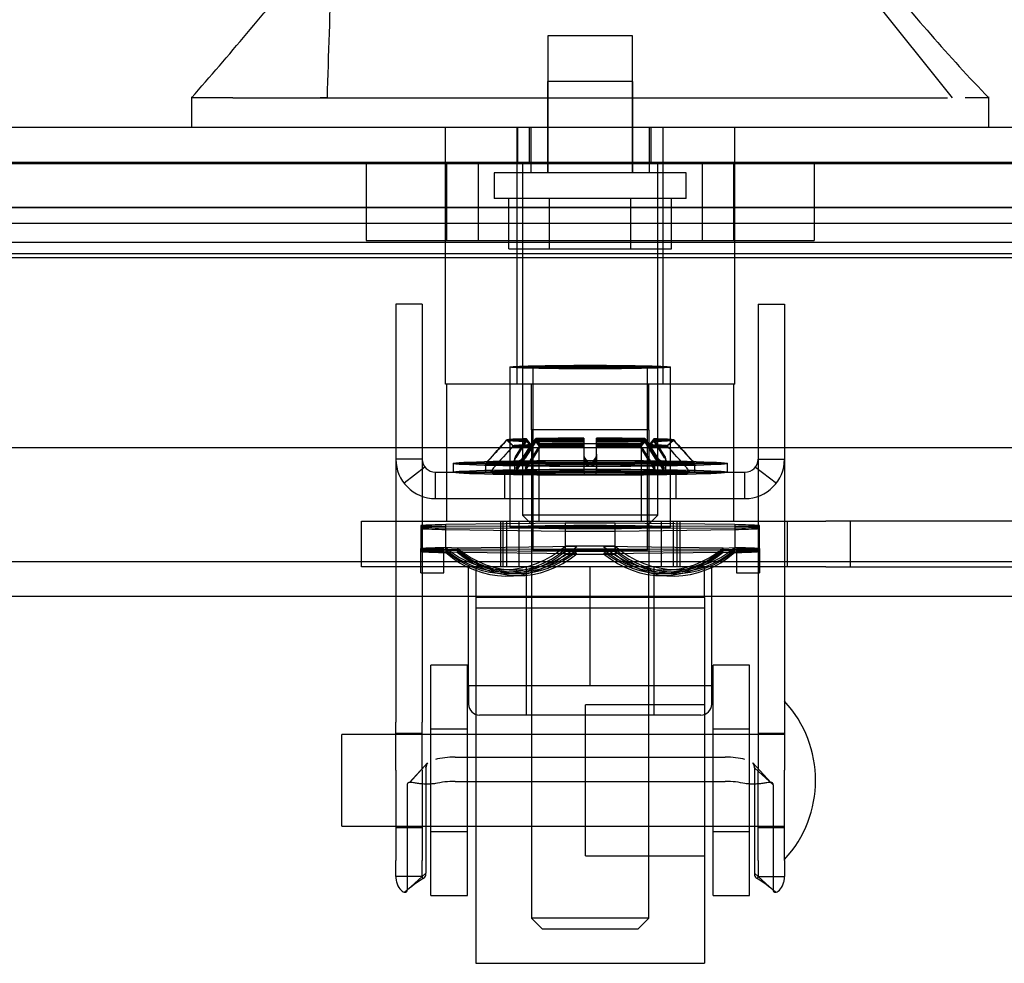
# Model space of a CAD drawing. Header units: inches. Extents: x 1 to 359, y -2 to 239.
# Tile 62 of 99: x 117.41 to 120.1, y 218.68 to 221.26. Entities that reach past the tile are written whole.
import ezdxf
from ezdxf.lldxf.tags import DXFTag

# ---------------------------------------------------------------- set-up
doc = ezdxf.new("R2010")
doc.units = ezdxf.units.IN
doc.header["$MEASUREMENT"] = 0
for name, color, linetype in [('COM70220', 7, 'Continuous'), ('COM70838', 7, 'Continuous'), ('COM70839-3', 7, 'Continuous'), ('COM71196-6', 7, 'Continuous'), ('COM71302-1', 7, 'Continuous'), ('COM71303-1', 7, 'Continuous'), ('Default', 7, 'Continuous'), ('HAN13068', 7, 'Continuous'), ('HAN13068_NUT', 7, 'Continuous'), ('HAN13068_SCREW', 7, 'Continuous'), ('HAN_NUT', 7, 'Continuous'), ('NTS18147', 7, 'Continuous'), ('ROL87452', 7, 'Continuous'), ('RVT17786', 7, 'Continuous'), ('RVT19000', 7, 'Continuous'), ('SPC87322', 7, 'Continuous'), ('STD26122', 7, 'Continuous'), ('WAF25376', 7, 'Continuous'), ('WAM30038', 7, 'Continuous')]:
    doc.layers.add(name, color=color, linetype=linetype)
tags = doc.linetypes.add('HIDDEN2', pattern=[0.1875, 0.125, -0.0625]).pattern_tags.tags
tags[6:7] = [DXFTag(74, 4), DXFTag(75, 0), DXFTag(340, '0'), DXFTag(46, 0.0), DXFTag(50, 0.0), DXFTag(44, 0.0), DXFTag(45, 0.0)]
tags[4:5] = [DXFTag(74, 4), DXFTag(75, 0), DXFTag(340, '0'), DXFTag(46, 0.0), DXFTag(50, 0.0), DXFTag(44, 0.0), DXFTag(45, 0.0)]

# ---------------------------------------------------------------- blocks, each defined once
blk = doc.blocks.new('SE3')
at = {"layer": 'COM70220', "color": 7, "linetype": 'HIDDEN2'}
for p, q in [((100.3934, 220.8729), (120.8614, 220.8729)), ((100.3934, 220.8719), (120.8614, 220.8719)), ((100.3934, 220.8699), (120.8614, 220.8699)), ((100.3934, 220.6239), (120.8614, 220.6239))]:
    blk.add_line(p, q, dxfattribs=at)
at = {"layer": 'COM70838', "color": 7, "linetype": 'HIDDEN2'}
for p, q in [((118.3454, 219.7669), (118.3454, 219.8919)), ((118.3454, 219.8919), (118.4704, 219.8919)), ((118.4704, 219.8919), (119.526, 219.8919)), ((118.7254, 219.8919), (118.7254, 219.7669)), ((118.7754, 219.8919), (118.7754, 219.7669)), ((119.1654, 219.7669), (119.1654, 219.8919)), ((119.2154, 219.8919), (119.2154, 219.7669)), ((119.5089, 219.8919), (119.5089, 219.7669)), ((119.526, 219.8919), (119.6144, 219.8919)), ((120.3278, 219.8919), (119.6144, 219.8919)), ((119.6819, 219.7669), (119.6819, 219.8919)), ((118.4704, 219.7669), (118.3454, 219.7669)), ((118.9527, 219.7669), (118.4704, 219.7669)), ((119.526, 219.7669), (118.9881, 219.7669)), ((119.6144, 219.7669), (119.526, 219.7669)), ((119.6144, 219.7669), (120.3004, 219.7669))]:
    blk.add_line(p, q, dxfattribs=at)
at = {"layer": 'COM70839-3', "color": 7, "linetype": 'HIDDEN2'}
for p, q in [((118.5112, 220.485), (118.4392, 220.485)), ((118.4392, 220.485), (118.4392, 220.4399)), ((118.5112, 220.485), (118.5112, 220.4399)), ((119.4296, 220.485), (119.5016, 220.485)), ((119.4296, 220.485), (119.4296, 220.4399)), ((119.5016, 220.485), (119.5016, 220.4399)), ((118.4392, 220.4399), (118.4392, 219.3426)), ((118.5112, 220.4399), (118.5112, 219.3426)), ((119.4296, 220.4399), (119.4296, 219.3426)), ((119.5016, 220.4399), (119.5016, 219.3426)), ((118.5112, 220.0619), (118.4392, 220.0619)), ((119.4296, 220.0619), (119.5016, 220.0619)), ((118.5187, 220.04), (118.4616, 219.9962)), ((118.5472, 220.0259), (119.3936, 220.0259)), ((118.5472, 219.9539), (118.5472, 220.0259)), ((118.7364, 220.0259), (118.7364, 219.9539)), ((118.8299, 220.0259), (118.8299, 219.9539)), ((119.1109, 219.9539), (119.1109, 220.0259)), ((119.2044, 220.0259), (119.2044, 219.9539)), ((119.3936, 219.9539), (119.3936, 220.0259)), ((119.4222, 220.04), (119.4793, 219.9962)), ((118.5472, 219.9539), (119.3936, 219.9539)), ((118.4392, 219.2115), (118.4392, 219.3426)), ((118.5112, 219.2115), (118.5112, 219.3426)), ((119.4296, 219.3426), (119.4296, 219.2115)), ((119.5016, 219.3426), (119.5016, 219.2115)), ((118.5112, 219.312), (118.4392, 219.312)), ((119.5016, 219.312), (119.4296, 219.312)), ((118.6011, 219.2471), (119.3397, 219.2471)), ((118.5261, 219.2312), (118.4765, 219.1779)), ((118.5261, 219.2312), (118.4772, 219.1778)), ((118.5215, 219.218), (118.5215, 218.93)), ((119.4643, 219.1779), (119.4147, 219.2312)), ((119.4193, 219.218), (119.4707, 219.1716)), ((119.4193, 219.218), (119.4193, 218.93)), ((118.4392, 219.2115), (118.4392, 218.9648)), ((118.5112, 219.2115), (118.5112, 218.9648)), ((119.4296, 218.9648), (119.4296, 219.2115)), ((119.5016, 218.9648), (119.5016, 219.2115)), ((118.4701, 219.1716), (118.4701, 218.8836)), ((118.6011, 219.1808), (119.3397, 219.1808)), ((119.4707, 219.1716), (119.4707, 218.8836)), ((118.4392, 219.055), (118.5112, 219.055)), ((119.4296, 219.055), (119.5016, 219.055)), ((118.4392, 218.9206), (118.4392, 218.9648)), ((118.5112, 218.9206), (118.5112, 218.9648)), ((119.4296, 218.9648), (119.4296, 218.9206)), ((119.5016, 218.9648), (119.5016, 218.9206)), ((118.5112, 218.9206), (118.4392, 218.9206)), ((118.5215, 218.93), (118.4701, 218.8836)), ((119.4193, 218.93), (119.4707, 218.8836)), ((119.4296, 218.9206), (119.5016, 218.9206))]:
    blk.add_line(p, q, dxfattribs=at)
for centre, radius, start, end in [((118.5472, 220.0619), 0.108, 180, 270), ((118.5472, 220.0619), 0.036, 180, 270), ((119.3936, 220.0619), 0.108, 270, 0), ((119.3936, 220.0619), 0.036, 270, 0), ((118.6751, 218.6455), 0.314, 120.3108, 132.3001), ((118.6754, 218.6451), 0.3145, 120.315, 132.2871), ((119.2654, 218.6451), 0.3145, 47.7129, 59.685), ((119.2657, 218.6455), 0.314, 47.6999, 59.6892)]:
    blk.add_arc(centre, radius, start, end, dxfattribs=at)
for centre, major_axis, start_param, end_param in [((118.6011, 219.208), (-0.1, 0), 4.712389, 5.281717), ((119.3397, 219.208), (0.1, 0), 1.001468, 1.570796), ((118.6011, 219.1417), (0.1, 0), 1.570796, 2.140125), ((119.3397, 219.1417), (0.1, 0), 1.001468, 1.570796)]:
    blk.add_ellipse(centre, major_axis=major_axis, ratio=0.390731, start_param=start_param, end_param=end_param, dxfattribs=at)
for points, knots in [([(118.5215, 219.218), (118.5215, 219.2185), (118.5215, 219.2189), (118.5216, 219.2195), (118.5216, 219.2197), (118.5216, 219.22), (118.5216, 219.2201), (118.5217, 219.2211), (118.5217, 219.2218), (118.5221, 219.2239), (118.5224, 219.2252), (118.5237, 219.2284), (118.5248, 219.23), (118.5264, 219.2314)], [0, 0, 0, 0, 0.03125, 0.03125, 0.046875, 0.046875, 0.0625, 0.0625, 0.125, 0.125, 0.25, 0.25, 0.4585815, 0.4585815, 0.4585815, 0.4585815]), ([(119.4193, 219.218), (119.4193, 219.2185), (119.4193, 219.2189), (119.4193, 219.2195), (119.4193, 219.2197), (119.4192, 219.22), (119.4192, 219.2201), (119.4192, 219.2211), (119.4191, 219.2218), (119.4188, 219.2239), (119.4184, 219.2252), (119.4171, 219.2284), (119.416, 219.23), (119.4144, 219.2314)], [0, 0, 0, 0, 0.03125, 0.03125, 0.046875, 0.046875, 0.0625, 0.0625, 0.125, 0.125, 0.25, 0.25, 0.4585815, 0.4585815, 0.4585815, 0.4585815]), ([(118.5472, 219.1746), (118.5456, 219.1744), (118.5424, 219.174), (118.5361, 219.1735), (118.5285, 219.1732), (118.52, 219.1733), (118.5097, 219.1739), (118.4985, 219.1752), (118.4876, 219.177), (118.4796, 219.1781), (118.4746, 219.1779), (118.4718, 219.1765), (118.4704, 219.1746), (118.4702, 219.1726), (118.4701, 219.1716)], [0, 0, 0, 0, 0.040175, 0.080102, 0.158226, 0.23381, 0.30692, 0.445198, 0.573002, 0.690655, 0.799398, 0.868041, 0.934412, 1, 1, 1, 1]), ([(119.4707, 219.1716), (119.4707, 219.1723), (119.4705, 219.1738), (119.4698, 219.1756), (119.4685, 219.1768), (119.4646, 219.1785), (119.4562, 219.1775), (119.4443, 219.1756), (119.4359, 219.1745), (119.4279, 219.1737), (119.418, 219.1732), (119.4063, 219.1733), (119.3979, 219.1742), (119.3936, 219.1746)], [0, 0, 0, 0, 0.049102, 0.098523, 0.149018, 0.200844, 0.426475, 0.554365, 0.622319, 0.692911, 0.79099, 0.893216, 1, 1, 1, 1]), ([(118.4392, 218.9206), (118.4392, 218.9197), (118.4392, 218.919), (118.4393, 218.918), (118.4393, 218.9178), (118.4393, 218.9173), (118.4393, 218.9173), (118.4394, 218.9156), (118.4395, 218.9146), (118.4399, 218.9109), (118.4403, 218.9087), (118.4417, 218.9025), (118.4432, 218.8986), (118.4481, 218.8885), (118.4523, 218.8839), (118.4602, 218.8782), (118.4638, 218.8773), (118.4675, 218.8781), (118.4685, 218.8788), (118.4693, 218.8799), (118.4694, 218.8802), (118.4696, 218.8806), (118.4696, 218.8808), (118.4697, 218.8811), (118.4698, 218.8813), (118.4699, 218.8819), (118.47, 218.8826), (118.4701, 218.8836)], [0, 0, 0, 0, 0.015625, 0.015625, 0.023438, 0.023438, 0.03125, 0.03125, 0.0625, 0.0625, 0.125, 0.125, 0.25, 0.25, 0.5, 0.5, 0.75, 0.75, 0.875, 0.875, 0.90625, 0.90625, 0.921875, 0.921875, 0.9375, 0.9375, 1, 1, 1, 1]), ([(118.5112, 218.9206), (118.5112, 218.9203), (118.5112, 218.9198), (118.5114, 218.9188), (118.5117, 218.9178), (118.5123, 218.9169), (118.5139, 218.9156), (118.5172, 218.9162), (118.5197, 218.92), (118.5208, 218.9235), (118.5212, 218.9254), (118.5214, 218.9276), (118.5215, 218.9292), (118.5215, 218.93)], [0, 0, 0, 0, 0.026381, 0.052905, 0.106971, 0.162948, 0.220486, 0.464488, 0.727123, 0.794792, 0.862936, 0.931376, 1, 1, 1, 1]), ([(119.4193, 218.93), (119.4193, 218.9292), (119.4194, 218.9276), (119.4196, 218.9254), (119.42, 218.9235), (119.4211, 218.92), (119.4237, 218.9162), (119.4269, 218.9156), (119.4285, 218.9169), (119.4291, 218.9178), (119.4295, 218.9188), (119.4296, 218.9198), (119.4296, 218.9203), (119.4296, 218.9206)], [0, 0, 0, 0, 0.068623, 0.137063, 0.205208, 0.272877, 0.535512, 0.779514, 0.837052, 0.893029, 0.947093, 0.973617, 1, 1, 1, 1]), ([(119.4707, 218.8836), (119.4708, 218.8831), (119.4708, 218.8827), (119.4709, 218.8821), (119.4709, 218.882), (119.471, 218.8817), (119.471, 218.8816), (119.4712, 218.8807), (119.4714, 218.8802), (119.4723, 218.8788), (119.4733, 218.8781), (119.4771, 218.8773), (119.4806, 218.8782), (119.4885, 218.8839), (119.4927, 218.8886), (119.4977, 218.8985), (119.4991, 218.9026), (119.5003, 218.9076), (119.5005, 218.9087), (119.5009, 218.9109), (119.5011, 218.9123), (119.5013, 218.9139), (119.5013, 218.9144), (119.5014, 218.9153), (119.5014, 218.9156), (119.5015, 218.9163), (119.5015, 218.9168), (119.5016, 218.9176), (119.5016, 218.9188), (119.5016, 218.9206)], [0, 0, 0, 0, 0.03125, 0.03125, 0.046875, 0.046875, 0.0625, 0.0625, 0.125, 0.125, 0.25, 0.25, 0.5, 0.5, 0.75, 0.75, 0.875, 0.875, 0.90625, 0.90625, 0.9375, 0.9375, 0.953125, 0.953125, 0.960938, 0.960938, 0.96875, 0.96875, 1, 1, 1, 1])]:
    blk.add_open_spline(points, degree=3, knots=knots, dxfattribs=at)
for points in [[(118.5259, 219.2309), (118.5228, 219.2278), (118.5215, 219.2236), (118.5215, 219.218)], [(119.415, 219.2309), (119.418, 219.2278), (119.4193, 219.2236), (119.4193, 219.218)]]:
    blk.add_open_spline(points, degree=3, dxfattribs=at)
at = {"layer": 'COM71196-6', "color": 7, "linetype": 'Continuous'}
for p, q in [((99.8174, 220.9689), (121.4374, 220.9689)), ((99.7225, 220.0939), (121.5323, 220.0939))]:
    blk.add_line(p, q, dxfattribs=at)
at = {"layer": 'COM71196-6', "color": 7, "linetype": 'HIDDEN2'}
for p, q in [((118.772, 220.9689), (118.772, 220.8739)), ((118.8034, 220.9689), (118.8034, 220.8739)), ((119.1374, 220.8739), (119.1374, 220.9689)), ((119.1689, 220.9689), (119.1689, 220.8739)), ((99.8174, 220.8739), (121.4374, 220.8739))]:
    blk.add_line(p, q, dxfattribs=at)
at = {"layer": 'COM71302-1', "color": 7, "linetype": 'HIDDEN2'}
for p, q in [((121.2284, 220.7493), (100.1904, 220.7493)), ((100.1904, 220.7068), (120.9784, 220.7068)), ((121.2281, 220.6543), (100.1904, 220.6543)), ((100.1904, 220.6132), (120.9784, 220.6132)), ((98.9104, 219.6869), (146.7804, 219.6869))]:
    blk.add_line(p, q, dxfattribs=at)
at = {"layer": 'COM71302-1', "color": 7, "linetype": 'Continuous'}
blk.add_line((98.9104, 219.7819), (146.7804, 219.7819), dxfattribs=at)
at = {"layer": 'COM71303-1', "color": 7, "linetype": 'HIDDEN2'}
blk.add_line((120.9784, 220.7489), (100.1904, 220.7489), dxfattribs=at)
at = {"layer": 'HAN13068', "color": 7, "linetype": 'Continuous'}
for p, q in [((119.9613, 221.0489), (119.6777, 221.4039)), ((117.8805, 221.0519), (117.8805, 220.9689)), ((117.9939, 221.0489), (117.8806, 221.0489)), ((117.9939, 221.0489), (118.0716, 221.0489)), ((118.0716, 221.0489), (118.2519, 221.0489)), ((118.2519, 221.0489), (119.8692, 221.0489)), ((119.8692, 221.0489), (119.9469, 221.0489)), ((120.0603, 221.0489), (119.9955, 221.0489)), ((120.0603, 220.9689), (120.0603, 221.0519))]:
    blk.add_line(p, q, dxfattribs=at)
at = {"layer": 'HAN13068', "color": 7, "linetype": 'HIDDEN2'}
for p, q in [((119.0869, 221.0939), (118.8539, 221.0939)), ((118.8539, 221.0939), (118.8539, 220.8439)), ((119.0869, 220.8439), (119.0869, 221.0939)), ((118.2519, 221.0489), (118.232, 221.0489)), ((118.5749, 220.2669), (118.5749, 220.9689)), ((118.7708, 220.2669), (118.7708, 220.9689)), ((118.8079, 220.9689), (118.8079, 220.8439)), ((119.1329, 220.8439), (119.1329, 220.9689)), ((119.17, 220.2669), (119.17, 220.9689)), ((119.3659, 220.2669), (119.3659, 220.9689)), ((118.7708, 220.2669), (118.5749, 220.2669)), ((119.17, 220.2669), (118.7708, 220.2669)), ((118.8104, 220.1419), (118.8104, 220.2669)), ((119.1304, 220.1419), (119.1304, 220.2669)), ((119.3659, 220.2669), (119.17, 220.2669)), ((118.9704, 220.1419), (118.8104, 220.1419)), ((119.1304, 220.1419), (118.9704, 220.1419)), ((118.8104, 219.7669), (118.8104, 218.8069)), ((119.1304, 218.8069), (119.1304, 219.7669)), ((119.1304, 218.8069), (118.8104, 218.8069)), ((118.8104, 218.8069), (118.8404, 218.7769)), ((119.1004, 218.7769), (119.1304, 218.8069)), ((119.1004, 218.7769), (118.8404, 218.7769))]:
    blk.add_line(p, q, dxfattribs=at)
at = {"layer": 'HAN13068', "color": 7, "linetype": 'Continuous'}
for centre, radius, start, end in [((105.7647, 231.5933), 16.0617, 318.96729, 320.62542), ((123.8522, 224.6811), 5.2509, 218.6173, 223.7666)]:
    blk.add_arc(centre, radius, start, end, dxfattribs=at)
blk.add_open_spline([(118.2519, 221.0489), (118.2556, 221.1673), (118.2594, 221.2856), (118.2631, 221.4039)], degree=3, dxfattribs=at)
at = {"layer": 'HAN13068_NUT', "color": 7, "linetype": 'HIDDEN2'}
for p, q in [((118.6379, 219.4419), (118.6379, 219.7669)), ((118.7954, 219.7669), (118.7954, 219.3619)), ((118.9704, 219.4419), (118.9704, 219.7669)), ((119.1454, 219.3619), (119.1454, 219.7669)), ((119.3029, 219.4419), (119.3029, 219.7669)), ((118.8042, 219.4419), (118.6379, 219.4419)), ((118.6379, 219.4419), (118.6379, 219.3919)), ((118.9704, 219.4419), (118.8042, 219.4419)), ((119.1367, 219.4419), (118.9704, 219.4419)), ((119.3029, 219.4419), (119.1367, 219.4419)), ((119.3029, 219.3919), (119.3029, 219.4419)), ((119.2729, 219.3619), (118.6679, 219.3619))]:
    blk.add_line(p, q, dxfattribs=at)
for centre, start, end in [((118.6679, 219.3919), 180, 270), ((119.2729, 219.3919), 270, 0)]:
    blk.add_arc(centre, 0.03, start, end, dxfattribs=at)
at = {"layer": 'HAN13068_SCREW', "color": 7, "linetype": 'HIDDEN2'}
for p, q in [((119.0864, 221.2189), (118.8544, 221.2189)), ((118.8544, 221.2189), (118.8544, 220.8439)), ((119.0864, 220.8439), (119.0864, 221.2189)), ((119.2329, 220.8439), (118.7079, 220.8439)), ((118.7079, 220.8439), (118.7079, 220.7739)), ((119.2329, 220.7739), (119.2329, 220.8439)), ((119.2329, 220.7739), (118.7079, 220.7739)), ((118.7481, 220.6369), (118.7481, 220.7739)), ((118.8593, 220.6369), (118.8593, 220.7739)), ((119.0816, 220.6369), (119.0816, 220.7739)), ((119.1927, 220.6369), (119.1927, 220.7739)), ((118.7481, 220.6369), (118.8593, 220.6369)), ((118.8593, 220.6369), (119.0816, 220.6369)), ((119.0816, 220.6369), (119.1927, 220.6369))]:
    blk.add_line(p, q, dxfattribs=at)
at = {"layer": 'HAN_NUT', "color": 7, "linetype": 'HIDDEN2'}
for p, q in [((118.3584, 220.8739), (118.3584, 220.6589)), ((118.5779, 220.8739), (118.5779, 220.6589)), ((118.6644, 220.8739), (118.6644, 220.6589)), ((119.2764, 220.8739), (119.2764, 220.6589)), ((119.3629, 220.6589), (119.3629, 220.8739)), ((119.5824, 220.8739), (119.5824, 220.6589)), ((118.3584, 220.6589), (118.6644, 220.6589)), ((118.6644, 220.6589), (119.2764, 220.6589)), ((119.2764, 220.6589), (119.5824, 220.6589))]:
    blk.add_line(p, q, dxfattribs=at)
at = {"layer": 'NTS18147', "color": 7, "linetype": 'HIDDEN2'}
for p, q in [((118.7504, 220.3134), (118.7504, 219.8759)), ((118.7504, 220.3134), (118.7504, 219.876)), ((118.8139, 220.3134), (118.8139, 219.8129)), ((118.8139, 220.3134), (118.8139, 219.813)), ((119.1269, 219.8129), (119.1269, 220.3134)), ((119.1269, 219.813), (119.1269, 220.3134)), ((119.1904, 219.8759), (119.1904, 220.3134)), ((119.1904, 219.876), (119.1904, 220.3134)), ((118.9024, 219.8869), (118.5754, 219.8827)), ((118.9024, 219.8869), (118.9024, 219.8239)), ((119.3654, 219.8827), (119.0384, 219.8869)), ((119.0384, 219.8239), (119.0384, 219.8869)), ((118.5074, 219.8801), (118.5074, 219.8172)), ((118.5074, 219.877), (118.5074, 219.8172)), ((118.5754, 219.8198), (118.5754, 219.8827)), ((118.9024, 219.8789), (118.5754, 219.8777)), ((118.5754, 219.8147), (118.5754, 219.8777)), ((118.5754, 219.8741), (118.9024, 219.873)), ((118.5754, 219.8692), (118.9024, 219.865)), ((118.9024, 219.8789), (118.9024, 219.8159)), ((119.3654, 219.8777), (119.0384, 219.8789)), ((119.0384, 219.8159), (119.0384, 219.8789)), ((119.0384, 219.873), (119.3654, 219.8741)), ((119.0384, 219.865), (119.3654, 219.8692)), ((119.3654, 219.8827), (119.3654, 219.8198)), ((119.3654, 219.8777), (119.3654, 219.8147)), ((119.4334, 219.8172), (119.4334, 219.8801)), ((119.4334, 219.8172), (119.4334, 219.877)), ((118.5704, 219.8172), (118.5074, 219.8172)), ((118.5074, 219.7509), (118.5074, 219.8172)), ((118.5704, 219.8141), (118.5074, 219.8141)), ((118.5074, 219.7509), (118.5074, 219.8141)), ((118.5704, 219.8118), (118.5074, 219.8118)), ((118.5704, 219.8088), (118.5074, 219.8088)), ((118.5704, 219.7509), (118.5704, 219.8172)), ((118.5704, 219.7509), (118.5704, 219.8141)), ((118.5754, 219.8198), (118.5754, 219.8062)), ((118.6069, 219.8186), (118.5754, 219.8198)), ((118.5754, 219.8147), (118.5754, 219.8111)), ((118.6069, 219.8144), (118.5754, 219.8147)), ((118.6069, 219.8115), (118.5754, 219.8111)), ((118.6069, 219.8074), (118.5754, 219.8062)), ((118.9339, 219.8227), (118.6069, 219.8186)), ((118.9339, 219.8155), (118.6069, 219.8144)), ((118.6069, 219.8115), (118.9339, 219.8103)), ((118.6069, 219.8074), (118.9339, 219.8033)), ((118.9024, 219.8021), (118.9024, 219.8239)), ((118.9339, 219.8227), (118.9024, 219.8239)), ((118.9024, 219.81), (118.9024, 219.8159)), ((118.9339, 219.8155), (118.9024, 219.8159)), ((118.9339, 219.8103), (118.9024, 219.81)), ((119.0069, 219.8227), (119.0384, 219.8239)), ((119.3339, 219.8186), (119.0069, 219.8227)), ((119.0069, 219.8155), (119.0384, 219.8159)), ((119.3339, 219.8144), (119.0069, 219.8155)), ((119.0069, 219.8103), (119.3339, 219.8115)), ((119.0069, 219.8103), (119.0384, 219.81)), ((119.0069, 219.8033), (119.3339, 219.8074)), ((119.0384, 219.8239), (119.0384, 219.8021)), ((119.0384, 219.8159), (119.0384, 219.81)), ((119.3339, 219.8186), (119.3654, 219.8198)), ((119.3339, 219.8144), (119.3654, 219.8147)), ((119.3339, 219.8115), (119.3654, 219.8111)), ((119.3339, 219.8074), (119.3654, 219.8062)), ((119.3654, 219.8062), (119.3654, 219.8198)), ((119.3654, 219.8111), (119.3654, 219.8147)), ((119.3704, 219.8172), (119.4334, 219.8172)), ((119.3704, 219.8172), (119.3704, 219.7509)), ((119.3704, 219.8141), (119.4334, 219.8141)), ((119.3704, 219.8141), (119.3704, 219.7509)), ((119.3704, 219.8118), (119.4334, 219.8118)), ((119.3704, 219.8088), (119.4334, 219.8088)), ((119.4334, 219.8172), (119.4334, 219.7509)), ((119.4334, 219.8141), (119.4334, 219.7509)), ((118.9339, 219.8033), (118.9024, 219.8021)), ((119.0069, 219.8033), (119.0384, 219.8021)), ((118.5074, 219.7509), (118.5704, 219.7509)), ((118.5074, 219.7509), (118.5704, 219.7509)), ((118.7268, 219.76), (118.7583, 219.7588)), ((118.7357, 219.7533), (118.7672, 219.753)), ((119.1737, 219.753), (119.2052, 219.7533)), ((119.1826, 219.7588), (119.2141, 219.76)), ((119.3704, 219.7509), (119.4334, 219.7509)), ((119.3704, 219.7509), (119.4334, 219.7509)), ((118.7422, 219.7486), (118.7737, 219.7489)), ((118.7511, 219.7423), (118.7826, 219.7435)), ((119.1583, 219.7435), (119.1898, 219.7423)), ((119.1672, 219.7489), (119.1987, 219.7486))]:
    blk.add_line(p, q, dxfattribs=at)
for centre, start, end in [((118.9704, 135.8018), 89.953641, 90.046359), ((118.9704, 303.9501), 269.953641, 270.046359), ((118.9704, 135.7388), 89.953641, 90.046359), ((118.9704, 303.8871), 269.953641, 270.046359)]:
    blk.add_arc(centre, 84.0771, start, end, dxfattribs=at)
for centre, major_axis, ratio in [((118.9704, 220.3134), (-0.22, 0), 0.022078), ((118.9704, 220.3134), (0.1565, 0), 0.022078), ((118.9704, 220.3134), (-0.22, 0), 0.005892), ((118.9704, 220.3134), (-0.1565, 0), 0.005892), ((118.9704, 219.876), (0.22, 0), 0.022078), ((118.9704, 219.8759), (-0.22, 0), 0.005892), ((118.9704, 219.813), (0.1565, 0), 0.022078), ((118.9704, 219.8129), (-0.1565, 0), 0.005892)]:
    blk.add_ellipse(centre, major_axis=major_axis, ratio=ratio, dxfattribs=at)
for centre, major_axis, ratio, start_param, end_param in [((118.9704, 219.876), (0.5, 0), 0.022078, 1.434318, 1.707275), ((118.9704, 219.876), (-0.5, 0), 0.022078, -0.660077, -0.38712), ((118.9704, 219.8759), (-0.5, 0), 0.005892, -0.660077, -0.38712), ((118.9704, 219.8759), (-0.5, 0), 0.005892, 0.38712, 0.660077), ((118.9704, 219.876), (-0.5, 0), 0.022078, 0.38712, 0.660077), ((118.9704, 219.876), (-0.5, 0), 0.022078, 1.434318, 1.707275), ((118.9704, 219.876), (0.5, 0), 0.022078, 0.38712, 0.660077), ((118.9704, 219.8759), (0.5, 0), 0.005892, 0.38712, 0.660077), ((118.9704, 219.8759), (0.5, 0), 0.005892, -0.660077, -0.38712), ((118.9704, 219.876), (0.5, 0), 0.022078, -0.660077, -0.38712), ((118.9704, 219.813), (-0.5, 0), 0.022078, -0.660077, -0.38712), ((118.9704, 219.8129), (-0.5, 0), 0.005892, -0.660077, -0.38712), ((118.9704, 219.8129), (-0.5, 0), 0.005892, 0.38712, 0.660077), ((118.9704, 219.813), (-0.5, 0), 0.022078, 0.38712, 0.660077), ((118.7389, 220.0781), (0.0122, 0.3181), 0.865814, 2.551021, 3.820441), ((118.7389, 220.0716), (0.0032, 0.3183), 0.86601, 2.518666, 3.788085), ((118.7389, 220.0669), (-0.0032, 0.3183), 0.86601, 2.4951, 3.764519), ((118.7389, 220.0604), (-0.0122, 0.3181), 0.865814, 2.462745, 3.732164), ((118.7704, 220.0769), (0.0122, 0.3181), 0.865814, 2.551021, 3.820441), ((118.7704, 220.0713), (0.0032, 0.3183), 0.86601, 2.518666, 3.788085), ((118.7704, 220.0672), (-0.0032, 0.3183), 0.86601, 2.4951, 3.764519), ((118.7704, 220.0616), (-0.0122, 0.3181), 0.865814, 2.462745, 3.732164), ((118.9704, 219.813), (-0.5, 0), 0.022078, 4.575911, 4.848867), ((119.1704, 220.0769), (-0.0122, 0.3181), 0.865814, 2.462745, 3.732164), ((119.1704, 220.0713), (-0.0032, 0.3183), 0.86601, 2.4951, 3.764519), ((119.1704, 220.0672), (0.0032, 0.3183), 0.86601, 2.518666, 3.788085), ((119.1704, 220.0616), (0.0122, 0.3181), 0.865814, 2.551021, 3.820441), ((119.2019, 220.0781), (-0.0122, 0.3181), 0.865814, 2.462745, 3.732164), ((119.2019, 220.0716), (-0.0032, 0.3183), 0.86601, 2.4951, 3.764519), ((119.2019, 220.0669), (0.0032, 0.3183), 0.86601, 2.518666, 3.788085), ((119.2019, 220.0604), (0.0122, 0.3181), 0.865814, 2.551021, 3.820441), ((118.9704, 219.813), (0.5, 0), 0.022078, 0.38712, 0.660077), ((118.9704, 219.8129), (0.5, 0), 0.005892, 0.38712, 0.660077), ((118.9704, 219.8129), (0.5, 0), 0.005892, -0.660077, -0.38712), ((118.9704, 219.813), (0.5, 0), 0.022078, -0.660077, -0.38712), ((118.9704, 219.813), (0.5, 0), 0.022078, 4.575911, 4.848867)]:
    blk.add_ellipse(centre, major_axis=major_axis, ratio=ratio, start_param=start_param, end_param=end_param, dxfattribs=at)
at = {"layer": 'ROL87452', "color": 7, "linetype": 'HIDDEN2'}
for p, q in [((118.6579, 219.6835), (118.6579, 218.6835)), ((119.2829, 219.6835), (118.6579, 219.6835)), ((119.2829, 219.6835), (119.2829, 218.6835)), ((118.9579, 218.977), (118.9579, 219.39)), ((119.2829, 219.39), (118.9579, 219.39)), ((118.9579, 219.3085), (118.6579, 219.3085)), ((118.6579, 219.0585), (118.9579, 219.0585)), ((118.9579, 218.977), (119.2829, 218.977)), ((118.6579, 218.6835), (119.2829, 218.6835))]:
    blk.add_line(p, q, dxfattribs=at)
at = {"layer": 'RVT17786', "color": 7, "linetype": 'HIDDEN2'}
for p, q in [((118.2916, 219.0585), (118.2916, 219.3085)), ((119.5016, 219.3085), (118.2916, 219.3085)), ((118.2916, 219.0585), (119.5016, 219.0585))]:
    blk.add_line(p, q, dxfattribs=at)
blk.add_arc((119.2684, 219.1835), 0.3182, 317.1291, 42.8709, dxfattribs=at)
at = {"layer": 'RVT19000', "color": 7, "linetype": 'HIDDEN2'}
for p, q in [((119.1109, 220.1039), (118.8299, 220.1039)), ((118.8299, 220.1039), (118.8299, 219.8919)), ((119.1109, 219.8919), (119.1109, 220.1039)), ((118.7754, 219.8919), (118.7754, 219.7669)), ((119.1654, 219.7669), (119.1654, 219.8919)), ((118.6579, 219.7669), (118.6579, 219.6835)), ((118.9881, 219.7669), (118.9527, 219.7669)), ((119.2829, 219.6835), (119.2829, 219.7669)), ((119.2829, 219.6539), (118.6579, 219.6539))]:
    blk.add_line(p, q, dxfattribs=at)
at = {"layer": 'SPC87322', "color": 7, "linetype": 'HIDDEN2'}
for p, q in [((118.5779, 220.2669), (118.5779, 219.8919)), ((119.3629, 219.8919), (119.3629, 220.2669)), ((118.8104, 220.1419), (118.8104, 219.7669)), ((119.1304, 220.1419), (119.1304, 219.7669)), ((118.7329, 219.7669), (118.7329, 219.8919)), ((118.7429, 219.7669), (118.7429, 219.8919)), ((119.1979, 219.7669), (119.1979, 219.8919)), ((119.2079, 219.7669), (119.2079, 219.8919))]:
    blk.add_line(p, q, dxfattribs=at)
at = {"layer": 'STD26122', "color": 7, "linetype": 'HIDDEN2'}
for p, q in [((118.7854, 220.8739), (118.7854, 219.9089)), ((119.1554, 219.9089), (119.1554, 220.8739)), ((119.1554, 219.9089), (118.7854, 219.9089)), ((118.7854, 219.9089), (118.8204, 219.8739)), ((119.1204, 219.8739), (119.1554, 219.9089)), ((118.8204, 219.8739), (119.1204, 219.8739))]:
    blk.add_line(p, q, dxfattribs=at)
at = {"layer": 'WAF25376', "color": 7, "linetype": 'HIDDEN2'}
for p, q in [((118.5346, 218.8685), (118.5346, 219.4985)), ((118.6346, 219.4985), (118.5346, 219.4985)), ((118.6346, 218.8685), (118.6346, 219.4985)), ((119.3063, 218.8685), (119.3063, 219.4985)), ((119.4063, 219.4985), (119.3063, 219.4985)), ((119.4063, 218.8685), (119.4063, 219.4985)), ((118.6346, 219.3235), (118.5346, 219.3235)), ((119.4063, 219.3235), (119.3063, 219.3235)), ((118.5346, 219.0435), (118.6346, 219.0435)), ((119.3063, 219.0435), (119.4063, 219.0435)), ((118.5346, 218.8685), (118.6346, 218.8685)), ((119.3063, 218.8685), (119.4063, 218.8685))]:
    blk.add_line(p, q, dxfattribs=at)
at = {"layer": 'WAM30038', "color": 7, "linetype": 'HIDDEN2'}
for p, q in [((118.7422, 220.1142), (118.7601, 220.0983)), ((118.7422, 220.114), (118.7601, 220.098)), ((118.7601, 220.0978), (118.7422, 220.1138)), ((118.7601, 220.0975), (118.7422, 220.1135)), ((118.7966, 220.1171), (118.7683, 220.0729)), ((118.7966, 220.1148), (118.7683, 220.07)), ((118.7683, 220.0679), (118.7966, 220.113)), ((118.7683, 220.0651), (118.7966, 220.1106)), ((118.7683, 220.0368), (118.8094, 220.1009)), ((118.7931, 220.0734), (118.8214, 220.1177)), ((118.7931, 220.0702), (118.8214, 220.1149)), ((118.8214, 220.1129), (118.7931, 220.0678)), ((118.8214, 220.11), (118.7931, 220.0645)), ((118.8341, 220.1015), (118.7931, 220.0373)), ((118.8094, 220.1009), (118.7966, 220.1171)), ((118.8094, 220.0987), (118.7966, 220.1148)), ((118.7966, 220.113), (118.8094, 220.0971)), ((118.7966, 220.1106), (118.8094, 220.0949)), ((118.8214, 220.1177), (118.8341, 220.1015)), ((118.8214, 220.1149), (118.8341, 220.0989)), ((118.8341, 220.097), (118.8214, 220.1129)), ((118.8341, 220.0944), (118.8214, 220.11)), ((118.9529, 220.1189), (118.9529, 220.0749)), ((118.9529, 220.1152), (118.9529, 220.0706)), ((118.9879, 220.0749), (118.9879, 220.1189)), ((118.9879, 220.0706), (118.9879, 220.1152)), ((119.1067, 220.1015), (119.1195, 220.1177)), ((119.1067, 220.0989), (119.1195, 220.1149)), ((119.1195, 220.1129), (119.1067, 220.097)), ((119.1195, 220.11), (119.1067, 220.0944)), ((119.1477, 220.0373), (119.1067, 220.1015)), ((119.1195, 220.1177), (119.1477, 220.0734)), ((119.1195, 220.1149), (119.1477, 220.0702)), ((119.1477, 220.0678), (119.1195, 220.1129)), ((119.1477, 220.0645), (119.1195, 220.11)), ((119.1442, 220.1171), (119.1315, 220.1009)), ((119.1442, 220.1148), (119.1315, 220.0987)), ((119.1315, 220.0971), (119.1442, 220.113)), ((119.1315, 220.0949), (119.1442, 220.1106)), ((119.1315, 220.1009), (119.1725, 220.0368)), ((119.1725, 220.0729), (119.1442, 220.1171)), ((119.1725, 220.07), (119.1442, 220.1148)), ((119.1442, 220.113), (119.1725, 220.0679)), ((119.1442, 220.1106), (119.1725, 220.0651)), ((119.1807, 220.0983), (119.1987, 220.1142)), ((119.1807, 220.098), (119.1987, 220.114)), ((119.1987, 220.1138), (119.1807, 220.0978)), ((119.1987, 220.1135), (119.1807, 220.0975)), ((118.7683, 220.0339), (118.8094, 220.0987)), ((118.8094, 220.0971), (118.7683, 220.0318)), ((118.8094, 220.0949), (118.7683, 220.0289)), ((118.8341, 220.0989), (118.7931, 220.034)), ((118.7931, 220.0317), (118.8341, 220.097)), ((118.7931, 220.0284), (118.8341, 220.0944)), ((118.9529, 220.0749), (118.9529, 220.0388)), ((118.9879, 220.0749), (118.9879, 220.0388)), ((119.1477, 220.034), (119.1067, 220.0989)), ((119.1067, 220.097), (119.1477, 220.0317)), ((119.1067, 220.0944), (119.1477, 220.0284)), ((119.1315, 220.0987), (119.1725, 220.0339)), ((119.1725, 220.0318), (119.1315, 220.0971)), ((119.1725, 220.0289), (119.1315, 220.0949)), ((118.5954, 220.0499), (118.5954, 220.0259)), ((118.5954, 220.0499), (118.5954, 220.0259)), ((118.6846, 220.0499), (118.6846, 220.0259)), ((118.6846, 220.0499), (118.6846, 220.0259)), ((118.7632, 220.0597), (118.7632, 220.0301)), ((118.7632, 220.0566), (118.7632, 220.0271)), ((118.9529, 220.0706), (118.9529, 220.0344)), ((118.9879, 220.0706), (118.9879, 220.0344)), ((119.1776, 220.0301), (119.1776, 220.0597)), ((119.1776, 220.0271), (119.1776, 220.0566)), ((119.2562, 220.0259), (119.2562, 220.0499)), ((119.2562, 220.0259), (119.2562, 220.0499)), ((119.3454, 220.0259), (119.3454, 220.0499)), ((119.3454, 220.0259), (119.3454, 220.0499)), ((118.7632, 220.0301), (118.7632, 220.0217)), ((118.7632, 220.0271), (118.7632, 220.0248)), ((118.7683, 220.0289), (118.7647, 220.0219)), ((118.7879, 220.0214), (118.7931, 220.0284)), ((118.9529, 220.0385), (118.9529, 220.0269)), ((118.9529, 220.0342), (118.9529, 220.0313)), ((118.9529, 220.0269), (118.9541, 220.0199)), ((118.9868, 220.0199), (118.9879, 220.0269)), ((118.9879, 220.0269), (118.9879, 220.0385)), ((118.9879, 220.0313), (118.9879, 220.0342)), ((119.1477, 220.0284), (119.153, 220.0214)), ((119.1761, 220.0219), (119.1725, 220.0289)), ((119.1776, 220.0217), (119.1776, 220.0301)), ((119.1776, 220.0248), (119.1776, 220.0271))]:
    blk.add_line(p, q, dxfattribs=at)
for centre, radius, start, end in [((118.9708, 220.0742), 0.0179, 177.6924, 268.6479), ((118.9701, 220.0741), 0.0179, 271.1726, 2.4871), ((119.1491, 219.6492), 0.6134, 136.7672, 139.2095), ((118.4146, 220.3207), 0.3824, 314.9192, 318.7523), ((118.971, 220.0697), 0.0181, 177.2992, 268.1669), ((118.971, 220.0664), 0.0181, 176.7772, 268.0708), ((118.9712, 220.0619), 0.0183, 176.3791, 267.6442), ((118.9699, 220.0696), 0.018, 271.6134, 2.9205), ((118.9697, 220.0665), 0.0182, 272.1772, 2.9748), ((118.9696, 220.062), 0.0184, 272.6416, 3.3352), ((119.501, 220.2971), 0.3479, 221.0574, 225.2712)]:
    blk.add_arc(centre, radius, start, end, dxfattribs=at)
for centre, major_axis, ratio, start_param, end_param in [((118.9704, 220.1139), (-0.2289, 0), 0.022078, -0.708884, -0.076515), ((118.9704, 220.1139), (-0.2289, 0), 0.005892, -0.708884, -0.076515), ((118.9704, 220.1139), (-0.2289, 0), 0.005892, 0.076515, 0.708884), ((118.9704, 220.1139), (-0.2289, 0), 0.022078, 0.076515, 0.708884), ((118.9704, 220.0979), (-0.211, 0), 0.022078, -0.702364, -0.083034), ((118.9704, 220.1139), (-0.2289, 0), 0.022078, -1.494282, -0.861913), ((118.9704, 220.1139), (-0.2289, 0), 0.005892, -1.494282, -0.861913), ((118.9704, 220.1139), (-0.2289, 0), 0.005892, 0.861913, 1.494282), ((118.9704, 220.1139), (-0.2289, 0), 0.022078, 0.861913, 1.494282), ((118.9704, 220.0979), (-0.211, 0), 0.022078, -1.487763, -0.868432), ((118.9704, 220.1139), (0.2289, 0), 0.022078, 0.861913, 1.494282), ((118.9704, 220.1139), (0.2289, 0), 0.005892, 0.861913, 1.494282), ((118.9704, 220.1139), (0.2289, 0), 0.005892, -1.494282, -0.861913), ((118.9704, 220.1139), (0.2289, 0), 0.022078, -1.494282, -0.861913), ((118.9704, 220.0979), (0.211, 0), 0.022078, 0.868432, 1.487763), ((118.9704, 220.0979), (0.211, 0), 0.022078, 0.083034, 0.702364), ((118.9704, 220.1139), (0.2289, 0), 0.022078, 0.076515, 0.708884), ((118.9704, 220.1139), (0.2289, 0), 0.005892, 0.076515, 0.708884), ((118.9704, 220.1139), (0.2289, 0), 0.005892, -0.708884, -0.076515), ((118.9704, 220.1139), (0.2289, 0), 0.022078, -0.708884, -0.076515), ((118.9704, 220.0979), (-0.211, 0), 0.005892, -0.702364, -0.083034), ((118.9704, 220.0979), (-0.211, 0), 0.005892, 0.083034, 0.702364), ((118.9704, 220.0979), (-0.211, 0), 0.022078, 0.083034, 0.702364), ((118.9704, 220.0979), (-0.211, 0), 0.005892, -1.487763, -0.868432), ((118.9704, 220.0979), (-0.211, 0), 0.005892, 0.868432, 1.487763), ((118.9704, 220.0979), (-0.211, 0), 0.022078, 0.868432, 1.487763), ((118.9704, 220.0979), (0.211, 0), 0.005892, 0.868432, 1.487763), ((118.9704, 220.0979), (0.211, 0), 0.005892, -1.487763, -0.868432), ((118.9704, 220.0979), (0.211, 0), 0.022078, -1.487763, -0.868432), ((118.9704, 220.0979), (0.211, 0), 0.005892, 0.083034, 0.702364), ((118.9704, 220.0979), (0.211, 0), 0.005892, -0.702364, -0.083034), ((118.9704, 220.0979), (0.211, 0), 0.022078, -0.702364, -0.083034), ((118.9704, 220.0499), (-0.2858, 0), 0.022078, 5.497787, 6.283185), ((118.9704, 220.0499), (-0.2858, 0), 0.005892, 5.497787, 6.283185), ((118.9704, 220.0499), (0.2858, 0), 0.005892, 3.141593, 3.926991), ((118.9704, 220.0499), (0.2858, 0), 0.022078, 3.141593, 3.926991), ((118.9704, 220.0499), (-0.2858, 0), 0.022078, 4.712389, 5.497787), ((118.9704, 220.0499), (-0.2858, 0), 0.005892, 4.712389, 5.497787), ((118.9704, 220.0499), (0.2858, 0), 0.005892, 3.926991, 4.712389), ((118.9704, 220.0499), (0.2858, 0), 0.022078, 0.785398, 1.570796), ((118.9704, 220.0499), (-0.2858, 0), 0.005892, 3.926991, 4.712389), ((118.9704, 220.0499), (0.2858, 0), 0.005892, 4.712389, 5.497787), ((118.9704, 220.0499), (-0.2858, 0), 0.022078, 3.141593, 3.926991), ((118.9704, 220.0499), (-0.2858, 0), 0.005892, 3.141593, 3.926991), ((118.9704, 220.0499), (0.2858, 0), 0.005892, 5.497787, 6.283185), ((118.9704, 220.0499), (0.2858, 0), 0.022078, 5.497787, 6.283185), ((118.7021, 220.0259), (0.0175, 0), 0.022078, 1.935139, 4.348046), ((118.7021, 220.0259), (0.0175, 0), 0.005892, 1.935139, 4.348046), ((118.9704, 220.0259), (-0.275, 0), 0.022078, -0.725904, -0.059494), ((118.9704, 220.0259), (-0.275, 0), 0.005892, -0.725904, -0.059494), ((118.9704, 220.0259), (-0.275, 0), 0.005892, 0.059494, 0.725904), ((118.9704, 220.0259), (-0.275, 0), 0.022078, 0.059494, 0.725904), ((118.7807, 220.0301), (0.0175, 0), 0.022078, 1.149741, 3.562648), ((118.7807, 220.0271), (0.0175, 0), 0.005892, 1.149741, 3.562648), ((118.7807, 220.0248), (0.0175, 0), 0.005892, 2.720537, 5.133444), ((118.7807, 220.0217), (0.0175, 0), 0.022078, 2.720537, 5.133444), ((118.9704, 220.0499), (-0.2858, 0), 0.022078, 0.785398, 1.570796), ((118.9704, 220.0259), (-0.275, 0), 0.022078, -1.511302, -0.844892), ((118.9704, 220.0259), (-0.275, 0), 0.005892, -1.511302, -0.844892), ((118.9704, 220.0259), (-0.275, 0), 0.005892, 0.844892, 1.511302), ((118.9704, 220.0259), (-0.275, 0), 0.022078, 0.844892, 1.511302), ((118.9704, 220.0319), (-0.0175, 0), 0.022078, 3.505935, 5.918843), ((118.9704, 220.0275), (-0.0175, 0), 0.005892, 3.505935, 5.918843), ((118.9704, 220.0244), (0.0175, 0), 0.005892, 3.505935, 5.918843), ((118.9704, 220.0499), (0.2858, 0), 0.022078, 4.712389, 5.497787), ((118.9704, 220.0259), (0.275, 0), 0.022078, 0.844892, 1.511302), ((118.9704, 220.0259), (0.275, 0), 0.005892, 0.844892, 1.511302), ((118.9704, 220.0259), (0.275, 0), 0.005892, -1.511302, -0.844892), ((118.9704, 220.0259), (0.275, 0), 0.022078, -1.511302, -0.844892), ((119.1601, 220.0301), (-0.0175, 0), 0.022078, 2.720537, 5.133444), ((119.1601, 220.0271), (-0.0175, 0), 0.005892, 2.720537, 5.133444), ((119.1601, 220.0248), (-0.0175, 0), 0.005892, 1.149741, 3.562648), ((119.1601, 220.0217), (-0.0175, 0), 0.022078, 1.149741, 3.562648), ((118.9704, 220.0259), (0.275, 0), 0.022078, 0.059494, 0.725904), ((118.9704, 220.0259), (0.275, 0), 0.005892, 0.059494, 0.725904), ((118.9704, 220.0259), (0.275, 0), 0.005892, -0.725904, -0.059494), ((118.9704, 220.0259), (0.275, 0), 0.022078, -0.725904, -0.059494), ((119.2387, 220.0259), (-0.0175, 0), 0.022078, 1.935139, 4.348046), ((119.2387, 220.0259), (-0.0175, 0), 0.005892, 1.935139, 3.141593), ((118.9704, 220.02), (0.0175, 0), 0.022078, 3.505935, 5.918843)]:
    blk.add_ellipse(centre, major_axis=major_axis, ratio=ratio, start_param=start_param, end_param=end_param, dxfattribs=at)
for centre, ratio in [((118.9704, 220.0499), 0.022078), ((118.9704, 220.0499), 0.005892), ((118.9704, 220.0259), 0.022078), ((118.9704, 220.0259), 0.005892)]:
    blk.add_ellipse(centre, major_axis=(0.375, 0), ratio=ratio, dxfattribs=at)
for points, knots in [([(118.7021, 220.0694), (118.704, 220.0715), (118.7059, 220.0736), (118.7078, 220.0757), (118.7192, 220.0886), (118.7307, 220.1014), (118.7422, 220.1142)], [0, 0, 0, 0, 0.141448, 0.141448, 0.141448, 1, 1, 1, 1]), ([(118.7021, 220.0691), (118.704, 220.0712), (118.7059, 220.0733), (118.7078, 220.0754), (118.7192, 220.0883), (118.7307, 220.1011), (118.7422, 220.114)], [0, 0, 0, 0, 0.141448, 0.141448, 0.141448, 1, 1, 1, 1]), ([(118.7422, 220.1135), (118.7307, 220.1006), (118.7192, 220.0878), (118.7078, 220.0749), (118.7059, 220.0728), (118.704, 220.0707), (118.7021, 220.0686)], [0, 0, 0, 0, 0.858552, 0.858552, 0.858552, 1, 1, 1, 1]), ([(119.1987, 220.1142), (119.2101, 220.1014), (119.2216, 220.0886), (119.233, 220.0757), (119.2349, 220.0736), (119.2368, 220.0715), (119.2387, 220.0694)], [0, 0, 0, 0, 0.858552, 0.858552, 0.858552, 1, 1, 1, 1]), ([(119.1987, 220.114), (119.2101, 220.1011), (119.2216, 220.0883), (119.233, 220.0754), (119.2349, 220.0733), (119.2368, 220.0712), (119.2387, 220.0691)], [0, 0, 0, 0, 0.858552, 0.858552, 0.858552, 1, 1, 1, 1]), ([(119.2387, 220.0686), (119.2368, 220.0707), (119.2349, 220.0728), (119.233, 220.0749), (119.2216, 220.0878), (119.2101, 220.1006), (119.1987, 220.1135)], [0, 0, 0, 0, 0.141448, 0.141448, 0.141448, 1, 1, 1, 1]), ([(118.7601, 220.0983), (118.7422, 220.0782), (118.7243, 220.0581), (118.7064, 220.038), (118.705, 220.0364), (118.7036, 220.0348), (118.7021, 220.0332)], [0, 0, 0, 0, 0.926871, 0.926871, 0.926871, 1, 1, 1, 1]), ([(118.7601, 220.098), (118.7422, 220.0779), (118.7243, 220.0578), (118.7064, 220.0377), (118.705, 220.0361), (118.7036, 220.0345), (118.7021, 220.033)], [0, 0, 0, 0, 0.926871, 0.926871, 0.926871, 1, 1, 1, 1]), ([(119.2387, 220.0332), (119.2373, 220.0348), (119.2359, 220.0364), (119.2345, 220.038), (119.2165, 220.0581), (119.1986, 220.0782), (119.1807, 220.0983)], [0, 0, 0, 0, 0.073129, 0.073129, 0.073129, 1, 1, 1, 1]), ([(119.2387, 220.033), (119.2373, 220.0345), (119.2359, 220.0361), (119.2345, 220.0377), (119.2165, 220.0578), (119.1986, 220.0779), (119.1807, 220.098)], [0, 0, 0, 0, 0.073129, 0.073129, 0.073129, 1, 1, 1, 1]), ([(118.7683, 220.0729), (118.767, 220.0708), (118.7659, 220.0687), (118.7641, 220.0647), (118.7635, 220.0627), (118.7632, 220.0605), (118.7632, 220.06), (118.7632, 220.0596)], [0, 0, 0, 0, 0.25, 0.25, 0.5, 0.5, 0.5626015, 0.5626015, 0.5626015, 0.5626015]), ([(118.7683, 220.07), (118.767, 220.0679), (118.7659, 220.0658), (118.7641, 220.0617), (118.7635, 220.0597), (118.7632, 220.0574), (118.7632, 220.057), (118.7632, 220.0565)], [0, 0, 0, 0, 0.25, 0.25, 0.5, 0.5, 0.5626015, 0.5626015, 0.5626015, 0.5626015]), ([(118.7632, 220.0543), (118.7632, 220.0548), (118.7632, 220.0552), (118.7637, 220.0594), (118.7656, 220.0636), (118.7683, 220.0679)], [0.4389304, 0.4389304, 0.4389304, 0.4389304, 0.5, 0.5, 1, 1, 1, 1]), ([(118.7683, 220.0455), (118.7663, 220.0455), (118.7648, 220.0464), (118.7635, 220.0487), (118.7632, 220.0499), (118.7632, 220.0512)], [0, 0, 0, 0, 0.25, 0.25, 0.4389304, 0.4389304, 0.4389304, 0.4389304]), ([(118.7683, 220.0544), (118.7704, 220.0544), (118.7729, 220.0553), (118.7778, 220.0578), (118.7802, 220.0595), (118.7868, 220.065), (118.7904, 220.0692), (118.7931, 220.0734)], [0, 0, 0, 0, 0.25, 0.25, 0.5, 0.5, 1, 1, 1, 1]), ([(118.7683, 220.0511), (118.7704, 220.0511), (118.7729, 220.0519), (118.7778, 220.0545), (118.7802, 220.0561), (118.7868, 220.0617), (118.7904, 220.0659), (118.7931, 220.0702)], [0, 0, 0, 0, 0.25, 0.25, 0.5, 0.5, 1, 1, 1, 1]), ([(118.7931, 220.0678), (118.7917, 220.0656), (118.7902, 220.0635), (118.7866, 220.0594), (118.7846, 220.0574), (118.7802, 220.0537), (118.7778, 220.052), (118.7729, 220.0495), (118.7704, 220.0487), (118.7683, 220.0487)], [0, 0, 0, 0, 0.25, 0.25, 0.5, 0.5, 0.75, 0.75, 1, 1, 1, 1]), ([(118.7931, 220.0645), (118.7917, 220.0623), (118.7902, 220.0602), (118.7866, 220.0561), (118.7846, 220.054), (118.7802, 220.0503), (118.7778, 220.0487), (118.7729, 220.0462), (118.7704, 220.0454), (118.7683, 220.0455)], [0, 0, 0, 0, 0.25, 0.25, 0.5, 0.5, 0.75, 0.75, 1, 1, 1, 1]), ([(119.1477, 220.0734), (119.1491, 220.0713), (119.1507, 220.0692), (119.1542, 220.0652), (119.1562, 220.0632), (119.1606, 220.0595), (119.163, 220.0578), (119.1679, 220.0553), (119.1705, 220.0544), (119.1725, 220.0544)], [0, 0, 0, 0, 0.25, 0.25, 0.5, 0.5, 0.75, 0.75, 1, 1, 1, 1]), ([(119.1477, 220.0702), (119.1491, 220.068), (119.1507, 220.0659), (119.1542, 220.0618), (119.1562, 220.0598), (119.1606, 220.0562), (119.163, 220.0545), (119.1679, 220.0519), (119.1705, 220.0511), (119.1725, 220.0511)], [0, 0, 0, 0, 0.25, 0.25, 0.5, 0.5, 0.75, 0.75, 1, 1, 1, 1]), ([(119.1725, 220.0487), (119.1705, 220.0487), (119.1679, 220.0495), (119.163, 220.052), (119.1606, 220.0537), (119.154, 220.0592), (119.1505, 220.0635), (119.1477, 220.0678)], [0, 0, 0, 0, 0.25, 0.25, 0.5, 0.5, 1, 1, 1, 1]), ([(119.1725, 220.0455), (119.1705, 220.0454), (119.1679, 220.0462), (119.163, 220.0487), (119.1606, 220.0503), (119.154, 220.0559), (119.1505, 220.0602), (119.1477, 220.0645)], [0, 0, 0, 0, 0.25, 0.25, 0.5, 0.5, 1, 1, 1, 1]), ([(119.1776, 220.0596), (119.1776, 220.06), (119.1776, 220.0605), (119.1771, 220.0645), (119.1752, 220.0686), (119.1725, 220.0729)], [0.4389304, 0.4389304, 0.4389304, 0.4389304, 0.5, 0.5, 1, 1, 1, 1]), ([(119.1776, 220.0566), (119.1776, 220.057), (119.1776, 220.0574), (119.1771, 220.0615), (119.1752, 220.0657), (119.1725, 220.07)], [0.4389304, 0.4389304, 0.4389304, 0.4389304, 0.5, 0.5, 1, 1, 1, 1]), ([(119.1725, 220.0679), (119.1738, 220.0658), (119.175, 220.0637), (119.1767, 220.0595), (119.1773, 220.0575), (119.1776, 220.0552), (119.1776, 220.0547), (119.1776, 220.0543)], [0, 0, 0, 0, 0.25, 0.25, 0.5, 0.5, 0.5626015, 0.5626015, 0.5626015, 0.5626015]), ([(119.1776, 220.0512), (119.1776, 220.0499), (119.1774, 220.0487), (119.176, 220.0464), (119.1745, 220.0455), (119.1725, 220.0455)], [0.5626015, 0.5626015, 0.5626015, 0.5626015, 0.75, 0.75, 1, 1, 1, 1]), ([(119.2387, 220.0694), (119.2406, 220.0672), (119.2425, 220.0651), (119.2462, 220.061), (119.2481, 220.0589), (119.2515, 220.0552), (119.2531, 220.0535), (119.2554, 220.0508), (119.2562, 220.05), (119.2562, 220.0499)], [0, 0, 0, 0, 0.25, 0.25, 0.5, 0.5, 0.75, 0.75, 1, 1, 1, 1])]:
    blk.add_open_spline(points, degree=3, knots=knots, dxfattribs=at)
for points in [[(118.7021, 220.0325), (118.7023, 220.0326), (118.7024, 220.0327), (118.7025, 220.0328)], [(119.2384, 220.0328), (119.2385, 220.0327), (119.2386, 220.0326), (119.2387, 220.0325)]]:
    blk.add_open_spline(points, degree=3, dxfattribs=at)

msp = doc.modelspace()

# ---------------------------------------------------------------- block references
at = {"layer": 'Default'}
msp.add_blockref('SE3', (0, 0), dxfattribs=at)

doc.saveas('drawing.dxf')
